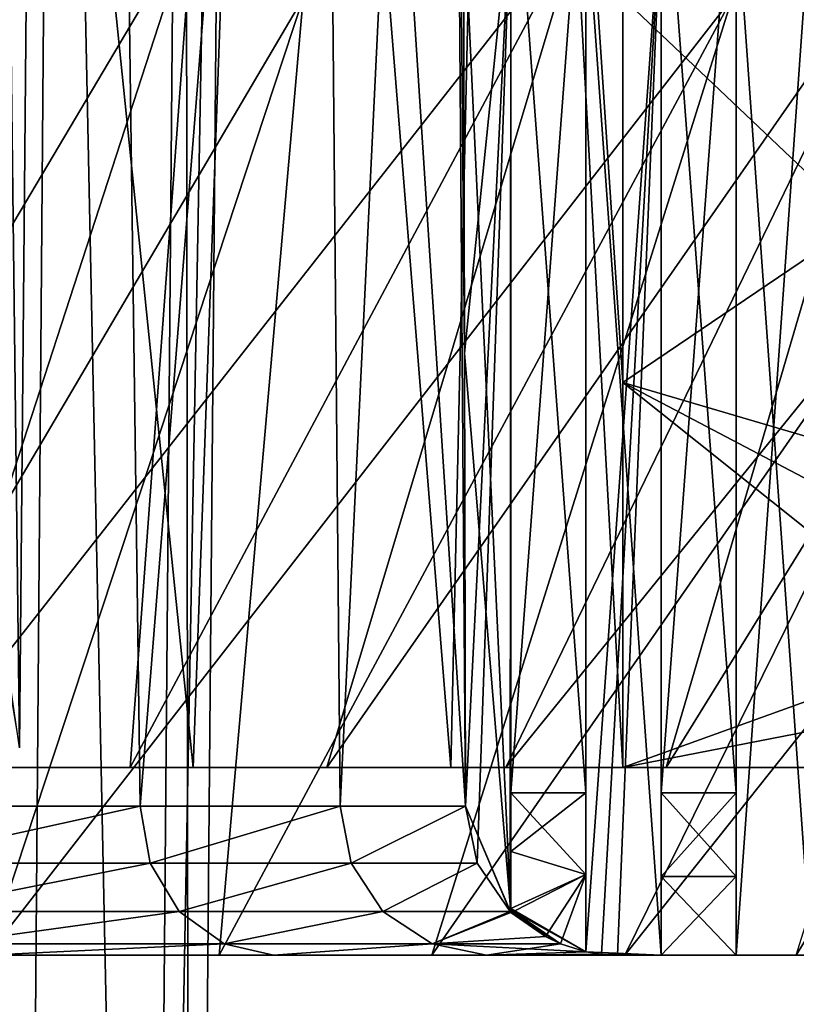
# Model space of a CAD drawing. Header units: millimetres. Extents: x -121 to 75, y -30 to 271.
# Tile 73 of 217: x 24 to 34, y -1 to 12. Entities that reach past the tile are written whole.
import ezdxf

# ---------------------------------------------------------------- set-up
doc = ezdxf.new("R2010")
doc.units = ezdxf.units.MM
doc.header["$LTSCALE"] = 65.185185
for name, color, linetype in [('1', 7, 'CONTINUOUS'), ('128', 7, 'CONTINUOUS'), ('130', 7, 'CONTINUOUS'), ('141', 7, 'CONTINUOUS'), ('142', 7, 'CONTINUOUS'), ('15', 7, 'CONTINUOUS'), ('160', 7, 'CONTINUOUS'), ('162', 7, 'CONTINUOUS'), ('166', 7, 'CONTINUOUS'), ('167', 7, 'CONTINUOUS'), ('24', 7, 'CONTINUOUS'), ('25', 7, 'CONTINUOUS'), ('26', 7, 'CONTINUOUS'), ('260', 7, 'CONTINUOUS'), ('261', 7, 'CONTINUOUS'), ('262', 7, 'CONTINUOUS'), ('263', 7, 'CONTINUOUS'), ('264', 7, 'CONTINUOUS'), ('265', 7, 'CONTINUOUS'), ('266', 7, 'CONTINUOUS'), ('27', 7, 'CONTINUOUS'), ('270', 7, 'CONTINUOUS'), ('271', 7, 'CONTINUOUS'), ('272', 7, 'CONTINUOUS'), ('273', 7, 'CONTINUOUS'), ('274', 7, 'CONTINUOUS'), ('28', 7, 'CONTINUOUS'), ('29', 7, 'CONTINUOUS'), ('30', 7, 'CONTINUOUS'), ('371', 7, 'CONTINUOUS'), ('372', 7, 'CONTINUOUS')]:
    doc.layers.add(name, color=color, linetype=linetype)

msp = doc.modelspace()

# ---------------------------------------------------------------- linework, layer by layer
at = {"layer": '1', "color": 7, "linetype": 'Continuous'}
for points in [[(27.342, 0, 17.599), (23.533, 0, 32.923), (23.523, 0, 22.449), (27.342, 0, 17.599)], [(23.523, 0, -22.449), (26.616, 0, -30.516), (27.342, 0, -17.599), (23.523, 0, -22.449)], [(23.533, 0, -32.923), (26.616, 0, -30.516), (23.523, 0, -22.449), (23.533, 0, -32.923)], [(26.616, 0, 30.516), (23.533, 0, 32.923), (27.342, 0, 17.599), (26.616, 0, 30.516)], [(29.45, 0, 27.844), (26.616, 0, 30.516), (27.342, 0, 17.599), (29.45, 0, 27.844)], [(26.616, 0, -30.516), (29.45, 0, -27.844), (27.342, 0, -17.599), (26.616, 0, -30.516)], [(30.175, 0, 12.116), (29.45, 0, 27.844), (27.342, 0, 17.599), (30.175, 0, 12.116)], [(27.342, 0, -17.599), (29.45, 0, -27.844), (30.175, 0, -12.116), (27.342, 0, -17.599)], [(31.921, 0, 6.195), (29.45, 0, 27.844), (30.175, 0, 12.116), (31.921, 0, 6.195)], [(32.017, 0, 24.927), (29.45, 0, 27.844), (31.921, 0, 6.195), (32.017, 0, 24.927)], [(29.45, 0, -27.844), (32.017, 0, -24.927), (30.175, 0, -12.116), (29.45, 0, -27.844)], [(30.175, 0, -12.116), (32.017, 0, -24.927), (31.921, 0, -6.195), (30.175, 0, -12.116)], [(32.5, 0, 6.195), (32.017, 0, 24.927), (31.921, 0, 6.195), (32.5, 0, 6.195)], [(31.921, 0, -6.195), (32.017, 0, -24.927), (32.5, 0, -6.195), (31.921, 0, -6.195)], [(33.5, 0, 6.195), (32.017, 0, 24.927), (32.5, 0, 6.195), (33.5, 0, 6.195)], [(34.301, 0, 21.783), (32.017, 0, 24.927), (33.5, 0, 6.195), (34.301, 0, 21.783)], [(32.017, 0, -24.927), (34.301, 0, -21.783), (32.5, 0, -6.195), (32.017, 0, -24.927)], [(32.5, 0, -6.195), (34.301, 0, -21.783), (33.5, 0, -6.195), (32.5, 0, -6.195)], [(34.5, 0, 6.195), (34.301, 0, 21.783), (33.5, 0, 6.195), (34.5, 0, 6.195)], [(33.5, 0, -6.195), (34.301, 0, -21.783), (34.5, 0, -6.195), (33.5, 0, -6.195)], [(34.301, 0, -21.783), (36.291, 0, -18.426), (34.5, 0, -6.195), (34.301, 0, -21.783)]]:
    msp.add_3dface(points, dxfattribs=at)
at = {"layer": '128', "color": 7, "linetype": 'Continuous'}
for points in [[(31.992, 7.625, -8.429), (31.992, 12.75, -8.25), (39.816, 5.322, -8.509), (31.992, 7.625, -8.429)], [(31.992, 12.75, -8.25), (39.556, 12.75, -8.25), (39.816, 5.322, -8.509), (31.992, 12.75, -8.25)], [(38.416, 2.5, -8.608), (31.99, 2.5, -8.608), (31.992, 7.625, -8.429), (38.416, 2.5, -8.608)], [(38.416, 2.5, -8.608), (31.992, 7.625, -8.429), (39.106, 3.885, -8.56), (38.416, 2.5, -8.608)], [(39.106, 3.885, -8.56), (31.992, 7.625, -8.429), (39.816, 5.322, -8.509), (39.106, 3.885, -8.56)]]:
    msp.add_3dface(points, dxfattribs=at)
at = {"layer": '130', "color": 7, "linetype": 'Continuous'}
for points in [[(31.992, 12.75, 8.25), (31.992, 7.625, 8.429), (39.556, 12.75, 8.25), (31.992, 12.75, 8.25)], [(39.556, 12.75, 8.25), (31.992, 7.625, 8.429), (39.816, 5.322, 8.509), (39.556, 12.75, 8.25)], [(31.992, 7.625, 8.429), (31.99, 2.5, 8.608), (39.816, 5.322, 8.509), (31.992, 7.625, 8.429)], [(39.816, 5.322, 8.509), (31.99, 2.5, 8.608), (39.106, 3.885, 8.56), (39.816, 5.322, 8.509)], [(31.99, 2.5, 8.608), (38.416, 2.5, 8.608), (39.106, 3.885, 8.56), (31.99, 2.5, 8.608)]]:
    msp.add_3dface(points, dxfattribs=at)
at = {"layer": '141', "color": 7, "linetype": 'Continuous'}
for points in [[(29.871, 14.045, -5.705), (29.884, 8.016, -5.915), (30.5, 14.045, -5.705), (29.871, 14.045, -5.705)], [(29.884, 8.016, -5.915), (29.895, 1.983, -6.126), (30.5, 14.045, -5.705), (29.884, 8.016, -5.915)], [(30.5, 14.045, -5.705), (29.895, 1.983, -6.126), (30.05, 1.223, -6.153), (30.5, 14.045, -5.705)], [(30.49, 0.579, -6.175), (30.5, 14.045, -5.705), (30.05, 1.223, -6.153), (30.49, 0.579, -6.175)], [(30.5, 0.569, -6.175), (30.5, 14.045, -5.705), (30.49, 0.579, -6.175), (30.5, 0.569, -6.175)], [(32.5, 14.045, -5.705), (31.5, 14.045, -5.705), (31.5, 0.043, -6.194), (32.5, 14.045, -5.705)], [(32.5, 14.045, -5.705), (31.5, 0.043, -6.194), (31.709, 0.011, -6.195), (32.5, 14.045, -5.705)], [(31.921, 0, -6.195), (32.5, 14.045, -5.705), (31.709, 0.011, -6.195), (31.921, 0, -6.195)], [(31.921, 0, -6.195), (32.5, 0, -6.195), (32.5, 14.045, -5.705), (31.921, 0, -6.195)], [(33.5, 0, -6.195), (34.5, 0, -6.195), (34.5, 14.045, -5.705), (33.5, 0, -6.195)], [(33.5, 0, -6.195), (34.5, 14.045, -5.705), (33.5, 14.045, -5.705), (33.5, 0, -6.195)]]:
    msp.add_3dface(points, dxfattribs=at)
at = {"layer": '142', "color": 7, "linetype": 'Continuous'}
for points in [[(29.884, 8.016, 5.915), (29.871, 14.045, 5.705), (30.5, 0.569, 6.175), (29.884, 8.016, 5.915)], [(29.871, 14.045, 5.705), (30.5, 14.045, 5.705), (30.5, 0.569, 6.175), (29.871, 14.045, 5.705)], [(32.5, 0, 6.195), (31.5, 14.045, 5.705), (32.5, 14.045, 5.705), (32.5, 0, 6.195)], [(31.5, 14.045, 5.705), (32.5, 0, 6.195), (31.5, 0.043, 6.194), (31.5, 14.045, 5.705)], [(34.5, 0, 6.195), (33.5, 0, 6.195), (33.5, 14.045, 5.705), (34.5, 0, 6.195)], [(34.5, 0, 6.195), (33.5, 14.045, 5.705), (34.5, 14.045, 5.705), (34.5, 0, 6.195)], [(29.895, 1.983, 6.126), (29.884, 8.016, 5.915), (30.5, 0.569, 6.175), (29.895, 1.983, 6.126)], [(30.05, 1.223, 6.153), (29.895, 1.983, 6.126), (30.49, 0.579, 6.175), (30.05, 1.223, 6.153)], [(30.49, 0.579, 6.175), (29.895, 1.983, 6.126), (30.5, 0.569, 6.175), (30.49, 0.579, 6.175)], [(31.5, 0.043, 6.194), (32.5, 0, 6.195), (31.709, 0.011, 6.195), (31.5, 0.043, 6.194)], [(32.5, 0, 6.195), (31.921, 0, 6.195), (31.709, 0.011, 6.195), (32.5, 0, 6.195)]]:
    msp.add_3dface(points, dxfattribs=at)
at = {"layer": '15', "color": 7, "linetype": 'Continuous'}
for points in [[(16.564, 2.5, -28.69), (25.431, 2.5, -29.774), (10.657, 2.5, -31.367), (16.564, 2.5, -28.69)], [(25.431, 2.5, -29.774), (22.597, 2.5, -31.967), (10.657, 2.5, -31.367), (25.431, 2.5, -29.774)], [(16.564, 2.5, 28.69), (10.657, 2.5, 31.367), (25.431, 2.5, 29.774), (16.564, 2.5, 28.69)], [(25.431, 2.5, 29.774), (10.657, 2.5, 31.367), (22.597, 2.5, 31.967), (25.431, 2.5, 29.774)], [(21.836, 2.5, -24.913), (28.049, 2.5, -27.343), (16.564, 2.5, -28.69), (21.836, 2.5, -24.913)], [(28.049, 2.5, -27.343), (25.431, 2.5, -29.774), (16.564, 2.5, -28.69), (28.049, 2.5, -27.343)], [(28.049, 2.5, 27.343), (16.564, 2.5, 28.69), (25.431, 2.5, 29.774), (28.049, 2.5, 27.343)], [(21.836, 2.5, 24.913), (16.564, 2.5, 28.69), (28.049, 2.5, 27.343), (21.836, 2.5, 24.913)], [(26.272, 2.5, -20.181), (30.433, 2.5, -24.69), (21.836, 2.5, -24.913), (26.272, 2.5, -20.181)], [(30.433, 2.5, -24.69), (28.049, 2.5, -27.343), (21.836, 2.5, -24.913), (30.433, 2.5, -24.69)], [(30.433, 2.5, 24.69), (21.836, 2.5, 24.913), (28.049, 2.5, 27.343), (30.433, 2.5, 24.69)], [(32.57, 2.5, 21.833), (21.836, 2.5, 24.913), (30.433, 2.5, 24.69), (32.57, 2.5, 21.833)], [(26.272, 2.5, 20.181), (21.836, 2.5, 24.913), (32.57, 2.5, 21.833), (26.272, 2.5, 20.181)], [(29.7, 2.5, -14.676), (34.448, 2.5, -18.782), (26.272, 2.5, -20.181), (29.7, 2.5, -14.676)], [(34.448, 2.5, -18.782), (32.57, 2.5, -21.833), (26.272, 2.5, -20.181), (34.448, 2.5, -18.782)], [(32.57, 2.5, -21.833), (30.433, 2.5, -24.69), (26.272, 2.5, -20.181), (32.57, 2.5, -21.833)], [(29.7, 2.5, 14.676), (26.272, 2.5, 20.181), (36.057, 2.5, 15.552), (29.7, 2.5, 14.676)], [(36.057, 2.5, 15.552), (26.272, 2.5, 20.181), (34.448, 2.5, 18.782), (36.057, 2.5, 15.552)], [(34.448, 2.5, 18.782), (26.272, 2.5, 20.181), (32.57, 2.5, 21.833), (34.448, 2.5, 18.782)], [(31.99, 2.5, -8.608), (37.384, 2.5, -12.155), (29.7, 2.5, -14.676), (31.99, 2.5, -8.608)], [(37.384, 2.5, -12.155), (36.057, 2.5, -15.552), (29.7, 2.5, -14.676), (37.384, 2.5, -12.155)], [(36.057, 2.5, -15.552), (34.448, 2.5, -18.782), (29.7, 2.5, -14.676), (36.057, 2.5, -15.552)], [(31.99, 2.5, 8.608), (29.7, 2.5, 14.676), (38.416, 2.5, 8.608), (31.99, 2.5, 8.608)], [(38.416, 2.5, 8.608), (29.7, 2.5, 14.676), (37.384, 2.5, 12.155), (38.416, 2.5, 8.608)], [(37.384, 2.5, 12.155), (29.7, 2.5, 14.676), (36.057, 2.5, 15.552), (37.384, 2.5, 12.155)], [(38.416, 2.5, -8.608), (37.384, 2.5, -12.155), (31.99, 2.5, -8.608), (38.416, 2.5, -8.608)]]:
    msp.add_3dface(points, dxfattribs=at)
at = {"layer": '160', "color": 7, "linetype": 'Continuous'}
for points in [[(20.23, 0, -35.04), (21.3, 12.75, -44.325), (27.737, 12.75, -40.609), (20.23, 0, -35.04)], [(23.533, 0, -32.923), (20.23, 0, -35.04), (27.737, 12.75, -40.609), (23.533, 0, -32.923)], [(23.533, 0, -32.923), (27.737, 12.75, -40.609), (33.448, 12.75, -35.79), (23.533, 0, -32.923)], [(26.616, 0, -30.516), (23.533, 0, -32.923), (33.448, 12.75, -35.79), (26.616, 0, -30.516)], [(29.45, 0, -27.844), (26.616, 0, -30.516), (33.448, 12.75, -35.79), (29.45, 0, -27.844)], [(29.45, 0, -27.844), (33.448, 12.75, -35.79), (38.298, 12.75, -29.953), (29.45, 0, -27.844)], [(32.017, 0, -24.927), (29.45, 0, -27.844), (38.298, 12.75, -29.953), (32.017, 0, -24.927)], [(32.017, 0, -24.927), (38.298, 12.75, -29.953), (42.145, 12.75, -23.201), (32.017, 0, -24.927)], [(34.301, 0, -21.783), (32.017, 0, -24.927), (42.145, 12.75, -23.201), (34.301, 0, -21.783)], [(36.291, 0, -18.426), (34.301, 0, -21.783), (42.145, 12.75, -23.201), (36.291, 0, -18.426)]]:
    msp.add_3dface(points, dxfattribs=at)
at = {"layer": '162', "color": 7, "linetype": 'Continuous'}
for points in [[(20.23, 0, 35.04), (23.533, 0, 32.923), (27.737, 12.75, 40.609), (20.23, 0, 35.04)], [(20.23, 0, 35.04), (27.737, 12.75, 40.609), (21.3, 12.75, 44.325), (20.23, 0, 35.04)], [(23.533, 0, 32.923), (26.616, 0, 30.516), (27.737, 12.75, 40.609), (23.533, 0, 32.923)], [(26.616, 0, 30.516), (29.45, 0, 27.844), (33.448, 12.75, 35.79), (26.616, 0, 30.516)], [(26.616, 0, 30.516), (33.448, 12.75, 35.79), (27.737, 12.75, 40.609), (26.616, 0, 30.516)], [(29.45, 0, 27.844), (32.017, 0, 24.927), (38.298, 12.75, 29.953), (29.45, 0, 27.844)], [(29.45, 0, 27.844), (38.298, 12.75, 29.953), (33.448, 12.75, 35.79), (29.45, 0, 27.844)], [(32.017, 0, 24.927), (34.301, 0, 21.783), (38.298, 12.75, 29.953), (32.017, 0, 24.927)]]:
    msp.add_3dface(points, dxfattribs=at)
at = {"layer": '166', "color": 7, "linetype": 'Continuous'}
for points in [[(19.572, 2.5, -33.899), (22.597, 2.5, -31.967), (26.26, 13.778, -38.804), (19.572, 2.5, -33.899)], [(19.572, 2.5, -33.899), (26.26, 13.778, -38.804), (20.476, 13.778, -42.144), (19.572, 2.5, -33.899)], [(22.597, 2.5, -31.967), (25.431, 2.5, -29.774), (26.26, 13.778, -38.804), (22.597, 2.5, -31.967)], [(25.431, 2.5, -29.774), (31.423, 13.753, -34.509), (26.26, 13.778, -38.804), (25.431, 2.5, -29.774)], [(25.431, 2.5, -29.774), (28.049, 2.5, -27.343), (31.423, 13.753, -34.509), (25.431, 2.5, -29.774)], [(28.049, 2.5, -27.343), (35.856, 13.703, -29.323), (31.423, 13.753, -34.509), (28.049, 2.5, -27.343)], [(28.049, 2.5, -27.343), (30.433, 2.5, -24.69), (35.856, 13.703, -29.323), (28.049, 2.5, -27.343)], [(30.433, 2.5, -24.69), (32.57, 2.5, -21.833), (35.856, 13.703, -29.323), (30.433, 2.5, -24.69)], [(32.57, 2.5, -21.833), (39.443, 13.629, -23.323), (35.856, 13.703, -29.323), (32.57, 2.5, -21.833)], [(32.57, 2.5, -21.833), (34.448, 2.5, -18.782), (39.443, 13.629, -23.323), (32.57, 2.5, -21.833)]]:
    msp.add_3dface(points, dxfattribs=at)
at = {"layer": '167', "color": 7, "linetype": 'Continuous'}
for points in [[(19.572, 2.5, 33.899), (20.476, 13.778, 42.144), (26.26, 13.778, 38.804), (19.572, 2.5, 33.899)], [(22.597, 2.5, 31.967), (19.572, 2.5, 33.899), (26.26, 13.778, 38.804), (22.597, 2.5, 31.967)], [(22.597, 2.5, 31.967), (26.26, 13.778, 38.804), (31.423, 13.753, 34.509), (22.597, 2.5, 31.967)], [(25.431, 2.5, 29.774), (22.597, 2.5, 31.967), (31.423, 13.753, 34.509), (25.431, 2.5, 29.774)], [(28.049, 2.5, 27.343), (25.431, 2.5, 29.774), (31.423, 13.753, 34.509), (28.049, 2.5, 27.343)], [(28.049, 2.5, 27.343), (31.423, 13.753, 34.509), (35.856, 13.703, 29.323), (28.049, 2.5, 27.343)], [(30.433, 2.5, 24.69), (28.049, 2.5, 27.343), (35.856, 13.703, 29.323), (30.433, 2.5, 24.69)], [(30.433, 2.5, 24.69), (35.856, 13.703, 29.323), (39.443, 13.629, 23.323), (30.433, 2.5, 24.69)], [(32.57, 2.5, 21.833), (30.433, 2.5, 24.69), (39.443, 13.629, 23.323), (32.57, 2.5, 21.833)], [(34.448, 2.5, 18.782), (32.57, 2.5, 21.833), (39.443, 13.629, 23.323), (34.448, 2.5, 18.782)]]:
    msp.add_3dface(points, dxfattribs=at)
at = {"layer": '24', "color": 7, "linetype": 'Continuous'}
for points in [[(24.218, 32.026, -0.538), (23.601, 32.026, -5.457), (23.959, 2.759, -0.692), (24.218, 32.026, -0.538)], [(24.218, 32.026, 0.538), (23.959, 2.759, 0.692), (23.601, 32.026, 5.457), (24.218, 32.026, 0.538)]]:
    msp.add_3dface(points, dxfattribs=at)
at = {"layer": '25', "color": 7, "linetype": 'Continuous'}
for points in [[(21.221, -27.026, 15.418), (23.963, -27.026, 10.669), (21.638, 32.004, 15.72), (21.221, -27.026, 15.418)], [(21.638, 32.004, 15.72), (23.963, -27.026, 10.669), (24.434, 32.004, 10.878), (21.638, 32.004, 15.72)], [(23.963, -27.026, 10.669), (25.657, -27.026, 5.454), (24.434, 32.004, 10.878), (23.963, -27.026, 10.669)], [(24.434, 32.004, 10.878), (25.657, -27.026, 5.454), (26.161, 32.004, 5.56), (24.434, 32.004, 10.878)], [(25.657, -27.026, 5.454), (26.231, -27.026), (26.161, 32.004, 5.56), (25.657, -27.026, 5.454)], [(26.161, 32.004, 5.56), (26.231, -27.026), (26.746, 32.004), (26.161, 32.004, 5.56)]]:
    msp.add_3dface(points, dxfattribs=at)
at = {"layer": '26', "color": 7, "linetype": 'Continuous'}
for points in [[(23.963, -27.026, -10.669), (21.221, -27.026, -15.418), (21.638, 32.004, -15.72), (23.963, -27.026, -10.669)], [(24.434, 32.004, -10.878), (23.963, -27.026, -10.669), (21.638, 32.004, -15.72), (24.434, 32.004, -10.878)], [(25.657, -27.026, -5.454), (23.963, -27.026, -10.669), (24.434, 32.004, -10.878), (25.657, -27.026, -5.454)], [(26.161, 32.004, -5.56), (25.657, -27.026, -5.454), (24.434, 32.004, -10.878), (26.161, 32.004, -5.56)], [(26.746, 32.004), (25.657, -27.026, -5.454), (26.161, 32.004, -5.56), (26.746, 32.004)], [(26.746, 32.004), (26.231, -27.026), (25.657, -27.026, -5.454), (26.746, 32.004)]]:
    msp.add_3dface(points, dxfattribs=at)
at = {"layer": '260', "color": 7, "linetype": 'Continuous'}
for points in [[(22.003, 1.983, 21.145), (25.564, 1.983, 16.665), (22.118, 1.223, 21.252), (22.003, 1.983, 21.145)], [(25.564, 1.983, 16.665), (25.697, 1.223, 16.749), (22.118, 1.223, 21.252), (25.564, 1.983, 16.665)], [(25.564, 1.983, 16.665), (28.226, 1.983, 11.6), (25.697, 1.223, 16.749), (25.564, 1.983, 16.665)], [(28.226, 1.983, 11.6), (28.373, 1.223, 11.655), (25.697, 1.223, 16.749), (28.226, 1.983, 11.6)], [(28.226, 1.983, 11.6), (29.895, 1.983, 6.126), (28.373, 1.223, 11.655), (28.226, 1.983, 11.6)], [(29.895, 1.983, 6.126), (30.05, 1.223, 6.153), (28.373, 1.223, 11.655), (29.895, 1.983, 6.126)], [(25.697, 1.223, 16.749), (22.447, 0.579, 21.538), (22.118, 1.223, 21.252), (25.697, 1.223, 16.749)], [(26.082, 0.579, 16.955), (22.447, 0.579, 21.538), (25.697, 1.223, 16.749), (26.082, 0.579, 16.955)], [(28.373, 1.223, 11.655), (26.082, 0.579, 16.955), (25.697, 1.223, 16.749), (28.373, 1.223, 11.655)], [(28.795, 0.579, 11.773), (26.082, 0.579, 16.955), (28.373, 1.223, 11.655), (28.795, 0.579, 11.773)], [(30.05, 1.223, 6.153), (28.795, 0.579, 11.773), (28.373, 1.223, 11.655), (30.05, 1.223, 6.153)], [(30.05, 1.223, 6.153), (30.49, 0.579, 6.175), (28.795, 0.579, 11.773), (30.05, 1.223, 6.153)], [(26.082, 0.579, 16.955), (22.96, 0.15, 21.939), (22.447, 0.579, 21.538), (26.082, 0.579, 16.955)], [(26.684, 0.15, 17.216), (22.96, 0.15, 21.939), (26.082, 0.579, 16.955), (26.684, 0.15, 17.216)], [(28.795, 0.579, 11.773), (26.684, 0.15, 17.216), (26.082, 0.579, 16.955), (28.795, 0.579, 11.773)], [(29.452, 0.15, 11.876), (26.684, 0.15, 17.216), (28.795, 0.579, 11.773), (29.452, 0.15, 11.876)], [(30.49, 0.579, 6.175), (29.452, 0.15, 11.876), (28.795, 0.579, 11.773), (30.49, 0.579, 6.175)], [(30.49, 0.579, 6.175), (30.5, 0.569, 6.175), (29.452, 0.15, 11.876), (30.49, 0.579, 6.175)], [(29.452, 0.15, 11.876), (30.5, 0.569, 6.175), (30.964, 0.247, 6.073), (29.452, 0.15, 11.876)], [(30.5, 0.619, 5.92), (30.537, 0.579, 5.935), (30.5, 0.594, 6.046), (30.5, 0.619, 5.92)], [(30.537, 0.579, 5.935), (30.5, 0.579, 6.124), (30.5, 0.594, 6.046), (30.537, 0.579, 5.935)], [(30.537, 0.579, 5.935), (30.964, 0.247, 6.073), (30.5, 0.579, 6.124), (30.537, 0.579, 5.935)], [(30.964, 0.247, 6.073), (30.5, 0.569, 6.175), (30.5, 0.579, 6.124), (30.964, 0.247, 6.073)], [(26.684, 0.15, 17.216), (23.523, 0, 22.449), (22.96, 0.15, 21.939), (26.684, 0.15, 17.216)], [(27.342, 0, 17.599), (23.523, 0, 22.449), (26.684, 0.15, 17.216), (27.342, 0, 17.599)], [(29.452, 0.15, 11.876), (27.342, 0, 17.599), (26.684, 0.15, 17.216), (29.452, 0.15, 11.876)], [(30.175, 0, 12.116), (27.342, 0, 17.599), (29.452, 0.15, 11.876), (30.175, 0, 12.116)], [(31.161, 0.15, 6.119), (29.452, 0.15, 11.876), (30.964, 0.247, 6.073), (31.161, 0.15, 6.119)], [(31.161, 0.15, 6.119), (30.175, 0, 12.116), (29.452, 0.15, 11.876), (31.161, 0.15, 6.119)], [(31.5, 0.043, 6.194), (30.175, 0, 12.116), (31.161, 0.15, 6.119), (31.5, 0.043, 6.194)], [(31.5, 0.044, 6.172), (31.5, 0.044, 6.183), (31.161, 0.15, 6.119), (31.5, 0.044, 6.172)], [(31.5, 0.044, 6.183), (31.5, 0.043, 6.194), (31.161, 0.15, 6.119), (31.5, 0.044, 6.183)], [(30.175, 0, 12.116), (31.5, 0.043, 6.194), (31.709, 0.011, 6.195), (30.175, 0, 12.116)], [(31.921, 0, 6.195), (30.175, 0, 12.116), (31.709, 0.011, 6.195), (31.921, 0, 6.195)]]:
    msp.add_3dface(points, dxfattribs=at)
at = {"layer": '261', "color": 7, "linetype": 'Continuous'}
for points in [[(25.564, 1.983, -16.665), (22.003, 1.983, -21.145), (22.118, 1.223, -21.252), (25.564, 1.983, -16.665)], [(25.564, 1.983, -16.665), (22.118, 1.223, -21.252), (25.697, 1.223, -16.749), (25.564, 1.983, -16.665)], [(28.226, 1.983, -11.6), (25.564, 1.983, -16.665), (25.697, 1.223, -16.749), (28.226, 1.983, -11.6)], [(28.226, 1.983, -11.6), (25.697, 1.223, -16.749), (28.373, 1.223, -11.655), (28.226, 1.983, -11.6)], [(29.895, 1.983, -6.126), (28.226, 1.983, -11.6), (28.373, 1.223, -11.655), (29.895, 1.983, -6.126)], [(30.05, 1.223, -6.153), (29.895, 1.983, -6.126), (28.373, 1.223, -11.655), (30.05, 1.223, -6.153)], [(22.118, 1.223, -21.252), (22.447, 0.579, -21.538), (25.697, 1.223, -16.749), (22.118, 1.223, -21.252)], [(22.447, 0.579, -21.538), (26.082, 0.579, -16.955), (25.697, 1.223, -16.749), (22.447, 0.579, -21.538)], [(25.697, 1.223, -16.749), (26.082, 0.579, -16.955), (28.373, 1.223, -11.655), (25.697, 1.223, -16.749)], [(26.082, 0.579, -16.955), (28.795, 0.579, -11.773), (28.373, 1.223, -11.655), (26.082, 0.579, -16.955)], [(28.795, 0.579, -11.773), (30.05, 1.223, -6.153), (28.373, 1.223, -11.655), (28.795, 0.579, -11.773)], [(30.49, 0.579, -6.175), (30.05, 1.223, -6.153), (28.795, 0.579, -11.773), (30.49, 0.579, -6.175)], [(22.447, 0.579, -21.538), (22.96, 0.15, -21.939), (26.082, 0.579, -16.955), (22.447, 0.579, -21.538)], [(22.96, 0.15, -21.939), (26.684, 0.15, -17.216), (26.082, 0.579, -16.955), (22.96, 0.15, -21.939)], [(26.082, 0.579, -16.955), (26.684, 0.15, -17.216), (28.795, 0.579, -11.773), (26.082, 0.579, -16.955)], [(26.684, 0.15, -17.216), (29.452, 0.15, -11.876), (28.795, 0.579, -11.773), (26.684, 0.15, -17.216)], [(29.452, 0.15, -11.876), (30.49, 0.579, -6.175), (28.795, 0.579, -11.773), (29.452, 0.15, -11.876)], [(30.5, 0.569, -6.175), (30.49, 0.579, -6.175), (29.452, 0.15, -11.876), (30.5, 0.569, -6.175)], [(30.5, 0.569, -6.175), (29.452, 0.15, -11.876), (31.161, 0.15, -6.119), (30.5, 0.569, -6.175)], [(30.5, 0.594, -6.046), (30.537, 0.579, -5.935), (30.5, 0.619, -5.92), (30.5, 0.594, -6.046)], [(30.5, 0.579, -6.124), (30.537, 0.579, -5.935), (30.5, 0.594, -6.046), (30.5, 0.579, -6.124)], [(30.5, 0.569, -6.175), (31.161, 0.15, -6.119), (30.5, 0.579, -6.124), (30.5, 0.569, -6.175)], [(30.537, 0.579, -5.935), (30.5, 0.579, -6.124), (30.964, 0.247, -6.073), (30.537, 0.579, -5.935)], [(30.5, 0.579, -6.124), (31.161, 0.15, -6.119), (30.964, 0.247, -6.073), (30.5, 0.579, -6.124)], [(22.96, 0.15, -21.939), (23.523, 0, -22.449), (26.684, 0.15, -17.216), (22.96, 0.15, -21.939)], [(23.523, 0, -22.449), (27.342, 0, -17.599), (26.684, 0.15, -17.216), (23.523, 0, -22.449)], [(26.684, 0.15, -17.216), (27.342, 0, -17.599), (29.452, 0.15, -11.876), (26.684, 0.15, -17.216)], [(27.342, 0, -17.599), (30.175, 0, -12.116), (29.452, 0.15, -11.876), (27.342, 0, -17.599)], [(29.452, 0.15, -11.876), (31.5, 0.043, -6.194), (31.5, 0.044, -6.183), (29.452, 0.15, -11.876)], [(30.175, 0, -12.116), (31.5, 0.043, -6.194), (29.452, 0.15, -11.876), (30.175, 0, -12.116)], [(31.161, 0.15, -6.119), (29.452, 0.15, -11.876), (31.5, 0.044, -6.183), (31.161, 0.15, -6.119)], [(31.5, 0.044, -6.172), (31.161, 0.15, -6.119), (31.5, 0.044, -6.183), (31.5, 0.044, -6.172)], [(31.5, 0.043, -6.194), (30.175, 0, -12.116), (31.709, 0.011, -6.195), (31.5, 0.043, -6.194)], [(30.175, 0, -12.116), (31.921, 0, -6.195), (31.709, 0.011, -6.195), (30.175, 0, -12.116)]]:
    msp.add_3dface(points, dxfattribs=at)
at = {"layer": '262', "color": 7, "linetype": 'Continuous'}
for points in [[(30.5, 15.519, -5.153), (30.5, 14.045, -5.705), (30.5, 2.161, -5.619), (30.5, 15.519, -5.153)], [(30.5, 14.045, -5.705), (30.5, 0.569, -6.175), (30.5, 2.161, -5.619), (30.5, 14.045, -5.705)], [(30.5, 2.161, -5.619), (30.5, 0.569, -6.175), (30.5, 1.378, -5.709), (30.5, 2.161, -5.619)], [(30.5, 0.569, -6.175), (30.5, 0.619, -5.92), (30.5, 1.378, -5.709), (30.5, 0.569, -6.175)], [(30.5, 0.569, -6.175), (30.5, 0.579, -6.124), (30.5, 0.619, -5.92), (30.5, 0.569, -6.175)], [(30.5, 0.579, -6.124), (30.5, 0.594, -6.046), (30.5, 0.619, -5.92), (30.5, 0.579, -6.124)]]:
    msp.add_3dface(points, dxfattribs=at)
at = {"layer": '263', "color": 7, "linetype": 'Continuous'}
for points in [[(31.5, 15.519, -5.153), (30.5, 15.519, -5.153), (30.5, 2.161, -5.619), (31.5, 15.519, -5.153)], [(31.5, 15.519, -5.153), (30.5, 2.161, -5.619), (31.5, 2.161, -5.619), (31.5, 15.519, -5.153)]]:
    msp.add_3dface(points, dxfattribs=at)
at = {"layer": '264', "color": 7, "linetype": 'Continuous'}
for points in [[(30.5, 2.161, -5.619), (30.5, 1.378, -5.709), (31.5, 2.161, -5.619), (30.5, 2.161, -5.619)], [(31.5, 2.161, -5.619), (30.5, 1.378, -5.709), (31.5, 1.072, -5.779), (31.5, 2.161, -5.619)], [(30.5, 1.378, -5.709), (30.5, 0.619, -5.92), (31.5, 1.072, -5.779), (30.5, 1.378, -5.709)], [(30.5, 0.619, -5.92), (30.537, 0.579, -5.935), (31.5, 1.072, -5.779), (30.5, 0.619, -5.92)], [(30.537, 0.579, -5.935), (30.964, 0.247, -6.073), (31.5, 1.072, -5.779), (30.537, 0.579, -5.935)], [(30.964, 0.247, -6.073), (31.161, 0.15, -6.119), (31.5, 1.072, -5.779), (30.964, 0.247, -6.073)], [(31.161, 0.15, -6.119), (31.5, 0.044, -6.172), (31.5, 1.072, -5.779), (31.161, 0.15, -6.119)]]:
    msp.add_3dface(points, dxfattribs=at)
at = {"layer": '265', "color": 7, "linetype": 'Continuous'}
for points in [[(33.5, 15.519, -5.153), (32.5, 15.519, -5.153), (32.5, 2.161, -5.619), (33.5, 15.519, -5.153)], [(33.5, 2.161, -5.619), (33.5, 15.519, -5.153), (32.5, 2.161, -5.619), (33.5, 2.161, -5.619)]]:
    msp.add_3dface(points, dxfattribs=at)
at = {"layer": '266', "color": 7, "linetype": 'Continuous'}
for points in [[(33.5, 2.161, -5.619), (32.5, 2.161, -5.619), (32.5, 1.048, -5.785), (33.5, 2.161, -5.619)], [(33.5, 2.161, -5.619), (32.5, 1.048, -5.785), (33.5, 1.048, -5.785), (33.5, 2.161, -5.619)], [(32.5, 1.048, -5.785), (32.5, 0, -6.195), (33.5, 1.048, -5.785), (32.5, 1.048, -5.785)], [(32.5, 0, -6.195), (33.5, 0, -6.195), (33.5, 1.048, -5.785), (32.5, 0, -6.195)]]:
    msp.add_3dface(points, dxfattribs=at)
at = {"layer": '27', "color": 7, "linetype": 'Continuous'}
for points in [[(25.156, 32.004, 16.808), (22.003, 1.983, 21.145), (21.393, 32.004, 21.393), (25.156, 32.004, 16.808)], [(25.564, 1.983, 16.665), (22.003, 1.983, 21.145), (25.156, 32.004, 16.808), (25.564, 1.983, 16.665)], [(27.951, 32.004, 11.578), (25.564, 1.983, 16.665), (25.156, 32.004, 16.808), (27.951, 32.004, 11.578)], [(28.226, 1.983, 11.6), (25.564, 1.983, 16.665), (27.951, 32.004, 11.578), (28.226, 1.983, 11.6)], [(29.673, 32.004, 5.902), (28.226, 1.983, 11.6), (27.951, 32.004, 11.578), (29.673, 32.004, 5.902)], [(29.895, 1.983, 6.126), (28.226, 1.983, 11.6), (29.673, 32.004, 5.902), (29.895, 1.983, 6.126)], [(29.871, 14.045, 5.705), (29.884, 8.016, 5.915), (29.673, 32.004, 5.902), (29.871, 14.045, 5.705)], [(29.884, 8.016, 5.915), (29.895, 1.983, 6.126), (29.673, 32.004, 5.902), (29.884, 8.016, 5.915)]]:
    msp.add_3dface(points, dxfattribs=at)
at = {"layer": '270', "color": 7, "linetype": 'Continuous'}
for points in [[(30.5, 14.801, 5.479), (30.5, 15.519, 5.153), (30.5, 2.161, 5.619), (30.5, 14.801, 5.479)], [(30.5, 14.045, 5.705), (30.5, 14.801, 5.479), (30.5, 2.161, 5.619), (30.5, 14.045, 5.705)], [(30.5, 0.569, 6.175), (30.5, 14.045, 5.705), (30.5, 0.579, 6.124), (30.5, 0.569, 6.175)], [(30.5, 14.045, 5.705), (30.5, 0.619, 5.92), (30.5, 0.594, 6.046), (30.5, 14.045, 5.705)], [(30.5, 0.579, 6.124), (30.5, 14.045, 5.705), (30.5, 0.594, 6.046), (30.5, 0.579, 6.124)], [(30.5, 1.378, 5.709), (30.5, 14.045, 5.705), (30.5, 2.161, 5.619), (30.5, 1.378, 5.709)], [(30.5, 0.619, 5.92), (30.5, 14.045, 5.705), (30.5, 1.378, 5.709), (30.5, 0.619, 5.92)]]:
    msp.add_3dface(points, dxfattribs=at)
at = {"layer": '271', "color": 7, "linetype": 'Continuous'}
for points in [[(30.5, 2.161, 5.619), (30.5, 15.519, 5.153), (31.5, 2.161, 5.619), (30.5, 2.161, 5.619)], [(30.5, 15.519, 5.153), (31.5, 15.519, 5.153), (31.5, 2.161, 5.619), (30.5, 15.519, 5.153)]]:
    msp.add_3dface(points, dxfattribs=at)
at = {"layer": '272', "color": 7, "linetype": 'Continuous'}
for points in [[(30.5, 1.378, 5.709), (30.5, 2.161, 5.619), (31.5, 1.072, 5.779), (30.5, 1.378, 5.709)], [(30.5, 2.161, 5.619), (31.5, 2.161, 5.619), (31.5, 1.072, 5.779), (30.5, 2.161, 5.619)], [(30.5, 0.619, 5.92), (30.5, 1.378, 5.709), (31.5, 1.072, 5.779), (30.5, 0.619, 5.92)], [(31.5, 0.044, 6.172), (30.5, 0.619, 5.92), (31.5, 1.072, 5.779), (31.5, 0.044, 6.172)], [(31.5, 0.044, 6.172), (30.537, 0.579, 5.935), (30.5, 0.619, 5.92), (31.5, 0.044, 6.172)], [(31.161, 0.15, 6.119), (30.964, 0.247, 6.073), (30.537, 0.579, 5.935), (31.161, 0.15, 6.119)], [(31.5, 0.044, 6.172), (31.161, 0.15, 6.119), (30.537, 0.579, 5.935), (31.5, 0.044, 6.172)]]:
    msp.add_3dface(points, dxfattribs=at)
at = {"layer": '273', "color": 7, "linetype": 'Continuous'}
for points in [[(32.5, 2.161, 5.619), (32.5, 15.519, 5.153), (33.5, 2.161, 5.619), (32.5, 2.161, 5.619)], [(32.5, 15.519, 5.153), (33.5, 15.519, 5.153), (33.5, 2.161, 5.619), (32.5, 15.519, 5.153)]]:
    msp.add_3dface(points, dxfattribs=at)
at = {"layer": '274', "color": 7, "linetype": 'Continuous'}
for points in [[(32.5, 2.161, 5.619), (33.5, 2.161, 5.619), (33.5, 1.048, 5.785), (32.5, 2.161, 5.619)], [(32.5, 1.048, 5.785), (32.5, 2.161, 5.619), (33.5, 1.048, 5.785), (32.5, 1.048, 5.785)], [(33.5, 0, 6.195), (32.5, 1.048, 5.785), (33.5, 1.048, 5.785), (33.5, 0, 6.195)], [(33.5, 0, 6.195), (32.5, 0, 6.195), (32.5, 1.048, 5.785), (33.5, 0, 6.195)]]:
    msp.add_3dface(points, dxfattribs=at)
at = {"layer": '28', "color": 7, "linetype": 'Continuous'}
for points in [[(25.156, 32.004, -16.808), (21.393, 32.004, -21.393), (22.003, 1.983, -21.145), (25.156, 32.004, -16.808)], [(25.564, 1.983, -16.665), (25.156, 32.004, -16.808), (22.003, 1.983, -21.145), (25.564, 1.983, -16.665)], [(27.951, 32.004, -11.578), (25.156, 32.004, -16.808), (25.564, 1.983, -16.665), (27.951, 32.004, -11.578)], [(28.226, 1.983, -11.6), (27.951, 32.004, -11.578), (25.564, 1.983, -16.665), (28.226, 1.983, -11.6)], [(29.673, 32.004, -5.902), (27.951, 32.004, -11.578), (29.895, 1.983, -6.126), (29.673, 32.004, -5.902)], [(29.895, 1.983, -6.126), (27.951, 32.004, -11.578), (28.226, 1.983, -11.6), (29.895, 1.983, -6.126)], [(29.871, 14.045, -5.705), (29.673, 32.004, -5.902), (29.884, 8.016, -5.915), (29.871, 14.045, -5.705)], [(29.884, 8.016, -5.915), (29.673, 32.004, -5.902), (29.895, 1.983, -6.126), (29.884, 8.016, -5.915)]]:
    msp.add_3dface(points, dxfattribs=at)
at = {"layer": '29', "color": 7, "linetype": 'Continuous'}
for points in [[(26.272, 2.5, -20.181), (21.836, 2.5, -24.913), (23.243, 32.026, -23.243), (26.272, 2.5, -20.181)], [(27.331, 32.026, -18.262), (26.272, 2.5, -20.181), (23.243, 32.026, -23.243), (27.331, 32.026, -18.262)], [(29.7, 2.5, -14.676), (26.272, 2.5, -20.181), (27.331, 32.026, -18.262), (29.7, 2.5, -14.676)], [(30.368, 32.026, -12.579), (29.7, 2.5, -14.676), (27.331, 32.026, -18.262), (30.368, 32.026, -12.579)], [(31.99, 2.5, -8.608), (29.7, 2.5, -14.676), (30.368, 32.026, -12.579), (31.99, 2.5, -8.608)], [(31.992, 12.75, -8.25), (31.992, 7.625, -8.429), (30.368, 32.026, -12.579), (31.992, 12.75, -8.25)], [(31.992, 7.625, -8.429), (31.99, 2.5, -8.608), (30.368, 32.026, -12.579), (31.992, 7.625, -8.429)]]:
    msp.add_3dface(points, dxfattribs=at)
at = {"layer": '30', "color": 7, "linetype": 'Continuous'}
for points in [[(21.836, 2.5, 24.913), (26.272, 2.5, 20.181), (23.243, 32.026, 23.243), (21.836, 2.5, 24.913)], [(23.243, 32.026, 23.243), (26.272, 2.5, 20.181), (27.331, 32.026, 18.262), (23.243, 32.026, 23.243)], [(26.272, 2.5, 20.181), (29.7, 2.5, 14.676), (27.331, 32.026, 18.262), (26.272, 2.5, 20.181)], [(27.331, 32.026, 18.262), (29.7, 2.5, 14.676), (30.368, 32.026, 12.579), (27.331, 32.026, 18.262)], [(29.7, 2.5, 14.676), (31.99, 2.5, 8.608), (30.368, 32.026, 12.579), (29.7, 2.5, 14.676)], [(31.992, 12.75, 8.25), (30.368, 32.026, 12.579), (31.992, 7.625, 8.429), (31.992, 12.75, 8.25)], [(30.368, 32.026, 12.579), (31.99, 2.5, 8.608), (31.992, 7.625, 8.429), (30.368, 32.026, 12.579)]]:
    msp.add_3dface(points, dxfattribs=at)
at = {"layer": '371', "color": 7, "linetype": 'Continuous'}
msp.add_3dface([(23.959, 2.759, 0.692), (24.218, 32.026, 0.538), (19.59, 29, 0.554), (23.959, 2.759, 0.692)], dxfattribs=at)
at = {"layer": '372', "color": 7, "linetype": 'Continuous'}
msp.add_3dface([(24.218, 32.026, -0.538), (23.959, 2.759, -0.692), (19.917, 30.864, -0.544), (24.218, 32.026, -0.538)], dxfattribs=at)

doc.saveas('drawing.dxf')
